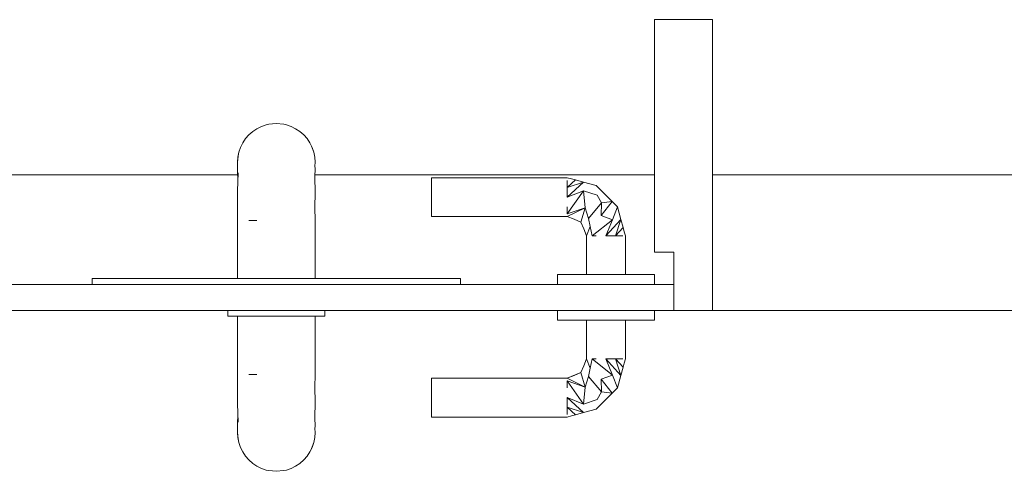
# Model space of a CAD drawing. Header units: millimetres. Extents: x 4480191 to 4481199, y -30324204 to -30323479.
# Tile 231 of 243: x 4480223.169 to 4480224.185, y -30323782.025 to -30323781.559. Entities that reach past the tile are written whole.
import ezdxf

# ---------------------------------------------------------------- set-up
doc = ezdxf.new("R2010")
doc.units = ezdxf.units.MM
doc.layers.add('IFC-Parede padrão-Contorno', color=44, linetype='Continuous', lineweight=5)
doc.layers.add('IFC-Porta-Contorno', color=142, linetype='Continuous', lineweight=5)

msp = doc.modelspace()

# ---------------------------------------------------------------- linework, layer by layer
at = {"layer": 'IFC-Parede padrão-Contorno', "color": 8, "lineweight": 5}
for p, q in [((4480222.144, -30323781.7192), (4480223.3942, -30323781.7192)), ((4480223.4739, -30323781.7192), (4480223.824, -30323781.7192)), ((4480223.884, -30323781.8512), (4480223.884, -30323781.7192)), ((4480223.884, -30323781.7192), (4480223.9277, -30323781.7192)), ((4480223.9277, -30323781.7192), (4480224.284, -30323781.7192)), ((4480223.884, -30323781.8592), (4480223.9277, -30323781.8592)), ((4480223.9277, -30323781.8592), (4480224.284, -30323781.8592))]:
    msp.add_line(p, q, dxfattribs=at)
at = {"layer": 'IFC-Porta-Contorno', "color": 8, "lineweight": 5}
for p, q in [((4480223.824, -30323781.5592), (4480223.8266, -30323781.5592)), ((4480223.824, -30323781.5697), (4480223.824, -30323781.5592)), ((4480223.8266, -30323781.5592), (4480223.884, -30323781.5592)), ((4480223.884, -30323781.8421), (4480223.884, -30323781.5592)), ((4480223.824, -30323781.7992), (4480223.824, -30323781.5697)), ((4480223.4187, -30323781.6693), (4480223.4237, -30323781.6677)), ((4480223.4237, -30323781.6677), (4480223.4262, -30323781.6671)), ((4480223.4262, -30323781.6671), (4480223.434, -30323781.6663)), ((4480223.434, -30323781.6663), (4480223.4418, -30323781.6671)), ((4480223.4418, -30323781.6671), (4480223.4444, -30323781.6677)), ((4480223.4444, -30323781.6677), (4480223.4493, -30323781.6693)), ((4480223.4023, -30323781.6819), (4480223.4057, -30323781.678)), ((4480223.4057, -30323781.678), (4480223.4097, -30323781.6746)), ((4480223.4097, -30323781.6746), (4480223.414, -30323781.6717)), ((4480223.414, -30323781.6717), (4480223.4187, -30323781.6693)), ((4480223.4493, -30323781.6693), (4480223.454, -30323781.6717)), ((4480223.454, -30323781.6717), (4480223.4584, -30323781.6746)), ((4480223.4584, -30323781.6746), (4480223.4623, -30323781.678)), ((4480223.4623, -30323781.678), (4480223.4658, -30323781.6819)), ((4480223.3971, -30323781.691), (4480223.3994, -30323781.6863)), ((4480223.3994, -30323781.6863), (4480223.4023, -30323781.6819)), ((4480223.4658, -30323781.6819), (4480223.4687, -30323781.6863)), ((4480223.4687, -30323781.6863), (4480223.471, -30323781.691)), ((4480223.4687, -30323781.6863), (4480223.4702, -30323781.6899)), ((4480223.3944, -30323781.7011), (4480223.3954, -30323781.6959)), ((4480223.3948, -30323781.6999), (4480223.3954, -30323781.6959)), ((4480223.3954, -30323781.6959), (4480223.3971, -30323781.691)), ((4480223.4702, -30323781.6899), (4480223.4727, -30323781.6959)), ((4480223.471, -30323781.691), (4480223.4727, -30323781.6959)), ((4480223.4727, -30323781.6959), (4480223.4737, -30323781.7011)), ((4480223.394, -30323781.7063), (4480223.3948, -30323781.6999)), ((4480223.394, -30323781.7063), (4480223.3944, -30323781.7011)), ((4480223.394, -30323781.7063), (4480223.3941, -30323781.7105)), ((4480223.4737, -30323781.7011), (4480223.474, -30323781.7063)), ((4480223.4739, -30323781.7104), (4480223.474, -30323781.7063)), ((4480223.3941, -30323781.7165), (4480223.3941, -30323781.7105)), ((4480223.3941, -30323781.7165), (4480223.3944, -30323781.7241)), ((4480223.3941, -30323781.7359), (4480223.3946, -30323781.7171)), ((4480223.4739, -30323781.7104), (4480223.474, -30323781.7128)), ((4480223.4739, -30323781.7214), (4480223.474, -30323781.7128)), ((4480223.4739, -30323781.7214), (4480223.474, -30323781.7376)), ((4480223.594, -30323781.7223), (4480223.734, -30323781.7223)), ((4480223.594, -30323781.723), (4480223.594, -30323781.7223)), ((4480223.594, -30323781.725), (4480223.594, -30323781.723)), ((4480223.594, -30323781.7282), (4480223.594, -30323781.725)), ((4480223.594, -30323781.7323), (4480223.594, -30323781.7282)), ((4480223.734, -30323781.7223), (4480223.7383, -30323781.7234)), ((4480223.734, -30323781.7323), (4480223.7425, -30323781.7246)), ((4480223.734, -30323781.7282), (4480223.734, -30323781.725)), ((4480223.734, -30323781.7323), (4480223.751, -30323781.7268)), ((4480223.734, -30323781.7423), (4480223.751, -30323781.7268)), ((4480223.734, -30323781.7323), (4480223.734, -30323781.7282)), ((4480223.7383, -30323781.7234), (4480223.7425, -30323781.7246)), ((4480223.7425, -30323781.7246), (4480223.751, -30323781.7268)), ((4480223.751, -30323781.7268), (4480223.764, -30323781.7303)), ((4480223.3941, -30323781.7359), (4480223.3941, -30323781.7508)), ((4480223.4739, -30323781.7531), (4480223.474, -30323781.7376)), ((4480223.594, -30323781.7371), (4480223.594, -30323781.7323)), ((4480223.594, -30323781.7423), (4480223.594, -30323781.7371)), ((4480223.734, -30323781.7371), (4480223.734, -30323781.7323)), ((4480223.734, -30323781.7596), (4480223.7507, -30323781.7357)), ((4480223.734, -30323781.7423), (4480223.7507, -30323781.7357)), ((4480223.734, -30323781.7423), (4480223.734, -30323781.7371)), ((4480223.7507, -30323781.7357), (4480223.7526, -30323781.7533)), ((4480223.7507, -30323781.7357), (4480223.7649, -30323781.7404)), ((4480223.764, -30323781.7303), (4480223.775, -30323781.7413)), ((4480223.594, -30323781.7475), (4480223.594, -30323781.7423)), ((4480223.594, -30323781.7523), (4480223.594, -30323781.7475)), ((4480223.756, -30323781.7642), (4480223.7693, -30323781.7483)), ((4480223.7649, -30323781.7404), (4480223.7693, -30323781.7483)), ((4480223.7692, -30323781.7612), (4480223.7805, -30323781.7468)), ((4480223.7692, -30323781.7612), (4480223.7693, -30323781.7483)), ((4480223.7693, -30323781.7483), (4480223.7805, -30323781.7468)), ((4480223.775, -30323781.7413), (4480223.7805, -30323781.7468)), ((4480223.7805, -30323781.7468), (4480223.786, -30323781.7523)), ((4480223.394, -30323781.7663), (4480223.3941, -30323781.7508)), ((4480223.4739, -30323781.7531), (4480223.474, -30323781.7663)), ((4480223.594, -30323781.7564), (4480223.594, -30323781.7523)), ((4480223.594, -30323781.7596), (4480223.594, -30323781.7564)), ((4480223.734, -30323781.7564), (4480223.734, -30323781.7523)), ((4480223.734, -30323781.7596), (4480223.7526, -30323781.7533)), ((4480223.734, -30323781.7623), (4480223.7526, -30323781.7533)), ((4480223.734, -30323781.7596), (4480223.734, -30323781.7564)), ((4480223.7482, -30323781.7682), (4480223.7526, -30323781.7533)), ((4480223.7526, -30323781.7533), (4480223.756, -30323781.7642)), ((4480223.7806, -30323781.7656), (4480223.786, -30323781.7523)), ((4480223.786, -30323781.7523), (4480223.7895, -30323781.7653)), ((4480223.394, -30323781.8263), (4480223.394, -30323781.7663)), ((4480223.4057, -30323781.7663), (4480223.414, -30323781.7663)), ((4480223.4099, -30323781.7663), (4480223.414, -30323781.7663)), ((4480223.474, -30323781.8263), (4480223.474, -30323781.7663)), ((4480223.594, -30323781.7616), (4480223.594, -30323781.7596)), ((4480223.594, -30323781.7623), (4480223.594, -30323781.7616)), ((4480223.594, -30323781.7623), (4480223.734, -30323781.7623)), ((4480223.734, -30323781.7623), (4480223.7411, -30323781.7652)), ((4480223.7411, -30323781.7652), (4480223.7482, -30323781.7682)), ((4480223.7482, -30323781.7682), (4480223.7511, -30323781.7752)), ((4480223.756, -30323781.7642), (4480223.7578, -30323781.7727)), ((4480223.7599, -30323781.7823), (4480223.7806, -30323781.7656)), ((4480223.7692, -30323781.7612), (4480223.7806, -30323781.7656)), ((4480223.774, -30323781.7823), (4480223.7895, -30323781.7653)), ((4480223.774, -30323781.7823), (4480223.7806, -30323781.7656)), ((4480223.784, -30323781.7823), (4480223.7895, -30323781.7653)), ((4480223.7895, -30323781.7653), (4480223.7918, -30323781.7738)), ((4480223.7511, -30323781.7752), (4480223.754, -30323781.7823)), ((4480223.754, -30323781.7823), (4480223.7578, -30323781.7727)), ((4480223.7578, -30323781.7727), (4480223.7599, -30323781.7823)), ((4480223.784, -30323781.7823), (4480223.7918, -30323781.7738)), ((4480223.7918, -30323781.7738), (4480223.7929, -30323781.778)), ((4480223.7929, -30323781.778), (4480223.794, -30323781.7823)), ((4480223.754, -30323781.8223), (4480223.754, -30323781.7823)), ((4480223.7599, -30323781.7823), (4480223.764, -30323781.7823)), ((4480223.774, -30323781.7823), (4480223.7792, -30323781.7823)), ((4480223.7792, -30323781.7823), (4480223.784, -30323781.7823)), ((4480223.784, -30323781.7823), (4480223.7882, -30323781.7823)), ((4480223.7882, -30323781.7823), (4480223.7913, -30323781.7823)), ((4480223.794, -30323781.8223), (4480223.794, -30323781.7823)), ((4480223.824, -30323781.7992), (4480223.8431, -30323781.7992)), ((4480223.8431, -30323781.7992), (4480223.844, -30323781.7992)), ((4480223.844, -30323781.8021), (4480223.844, -30323781.7992)), ((4480223.844, -30323781.8592), (4480223.844, -30323781.8021)), ((4480223.244, -30323781.8313), (4480223.244, -30323781.8263)), ((4480223.244, -30323781.8263), (4480223.5618, -30323781.8263)), ((4480223.5618, -30323781.8263), (4480223.624, -30323781.8263)), ((4480223.624, -30323781.8273), (4480223.624, -30323781.8263)), ((4480223.624, -30323781.8323), (4480223.624, -30323781.8273)), ((4480223.724, -30323781.8323), (4480223.724, -30323781.8223)), ((4480223.724, -30323781.8223), (4480223.7257, -30323781.8223)), ((4480223.7257, -30323781.8223), (4480223.7307, -30323781.8223)), ((4480223.7307, -30323781.8223), (4480223.7387, -30323781.8223)), ((4480223.7387, -30323781.8223), (4480223.749, -30323781.8223)), ((4480223.749, -30323781.8223), (4480223.7611, -30323781.8223)), ((4480223.7599, -30323781.8223), (4480223.764, -30323781.8223)), ((4480223.7611, -30323781.8223), (4480223.774, -30323781.8223)), ((4480223.774, -30323781.8223), (4480223.787, -30323781.8223)), ((4480223.784, -30323781.8223), (4480223.7882, -30323781.8223)), ((4480223.787, -30323781.8223), (4480223.799, -30323781.8223)), ((4480223.799, -30323781.8223), (4480223.8094, -30323781.8223)), ((4480223.8094, -30323781.8223), (4480223.8173, -30323781.8223)), ((4480223.8173, -30323781.8223), (4480223.8223, -30323781.8223)), ((4480223.8223, -30323781.8223), (4480223.824, -30323781.8223)), ((4480223.824, -30323781.8323), (4480223.824, -30323781.8223)), ((4480222.124, -30323781.8323), (4480223.7613, -30323781.8323)), ((4480223.244, -30323781.8323), (4480223.244, -30323781.8313)), ((4480223.714, -30323781.8323), (4480223.824, -30323781.8323)), ((4480223.7613, -30323781.8323), (4480223.844, -30323781.8323)), ((4480223.884, -30323781.8592), (4480223.884, -30323781.8421)), ((4480222.124, -30323781.8592), (4480223.7613, -30323781.8592)), ((4480223.384, -30323781.8652), (4480223.384, -30323781.8592)), ((4480223.484, -30323781.8652), (4480223.484, -30323781.8592)), ((4480223.724, -30323781.8692), (4480223.724, -30323781.8592)), ((4480223.7613, -30323781.8592), (4480223.844, -30323781.8592)), ((4480223.824, -30323781.8692), (4480223.824, -30323781.8592)), ((4480223.844, -30323781.8592), (4480223.8817, -30323781.8592)), ((4480223.8817, -30323781.8592), (4480223.884, -30323781.8592)), ((4480223.384, -30323781.8652), (4480223.3857, -30323781.8652)), ((4480223.3857, -30323781.8652), (4480223.3907, -30323781.8652)), ((4480223.3907, -30323781.8652), (4480223.3987, -30323781.8652)), ((4480223.394, -30323781.9252), (4480223.394, -30323781.8652)), ((4480223.3987, -30323781.8652), (4480223.409, -30323781.8652)), ((4480223.409, -30323781.8652), (4480223.4211, -30323781.8652)), ((4480223.4211, -30323781.8652), (4480223.434, -30323781.8652)), ((4480223.434, -30323781.8652), (4480223.447, -30323781.8652)), ((4480223.447, -30323781.8652), (4480223.459, -30323781.8652)), ((4480223.459, -30323781.8652), (4480223.4694, -30323781.8652)), ((4480223.4694, -30323781.8652), (4480223.4773, -30323781.8652)), ((4480223.474, -30323781.9252), (4480223.474, -30323781.8652)), ((4480223.4773, -30323781.8652), (4480223.4823, -30323781.8652)), ((4480223.4823, -30323781.8652), (4480223.484, -30323781.8652)), ((4480223.724, -30323781.8692), (4480223.7257, -30323781.8692)), ((4480223.7257, -30323781.8692), (4480223.7307, -30323781.8692)), ((4480223.7307, -30323781.8692), (4480223.7387, -30323781.8692)), ((4480223.7387, -30323781.8692), (4480223.749, -30323781.8692)), ((4480223.749, -30323781.8692), (4480223.7611, -30323781.8692)), ((4480223.754, -30323781.9092), (4480223.754, -30323781.8692)), ((4480223.7611, -30323781.8692), (4480223.774, -30323781.8692)), ((4480223.774, -30323781.8692), (4480223.787, -30323781.8692)), ((4480223.787, -30323781.8692), (4480223.799, -30323781.8692)), ((4480223.794, -30323781.9092), (4480223.794, -30323781.8692)), ((4480223.799, -30323781.8692), (4480223.8094, -30323781.8692)), ((4480223.8094, -30323781.8692), (4480223.8173, -30323781.8692)), ((4480223.8173, -30323781.8692), (4480223.8223, -30323781.8692)), ((4480223.8223, -30323781.8692), (4480223.824, -30323781.8692)), ((4480223.7511, -30323781.9163), (4480223.754, -30323781.9092)), ((4480223.754, -30323781.9092), (4480223.7578, -30323781.9188)), ((4480223.7578, -30323781.9188), (4480223.7599, -30323781.9092)), ((4480223.7599, -30323781.9092), (4480223.764, -30323781.9092)), ((4480223.7599, -30323781.9092), (4480223.7806, -30323781.9259)), ((4480223.774, -30323781.9092), (4480223.7792, -30323781.9092)), ((4480223.774, -30323781.9092), (4480223.7806, -30323781.9259)), ((4480223.774, -30323781.9092), (4480223.7895, -30323781.9262)), ((4480223.7792, -30323781.9092), (4480223.784, -30323781.9092)), ((4480223.784, -30323781.9092), (4480223.7882, -30323781.9092)), ((4480223.784, -30323781.9092), (4480223.7895, -30323781.9262)), ((4480223.784, -30323781.9092), (4480223.7918, -30323781.9177)), ((4480223.7882, -30323781.9092), (4480223.7913, -30323781.9092)), ((4480223.7929, -30323781.9135), (4480223.794, -30323781.9092)), ((4480223.7482, -30323781.9234), (4480223.7511, -30323781.9163)), ((4480223.756, -30323781.9274), (4480223.7578, -30323781.9188)), ((4480223.7895, -30323781.9262), (4480223.7918, -30323781.9177)), ((4480223.7918, -30323781.9177), (4480223.7929, -30323781.9135)), ((4480223.394, -30323781.9252), (4480223.3941, -30323781.9408)), ((4480223.4057, -30323781.9252), (4480223.414, -30323781.9252)), ((4480223.4739, -30323781.9385), (4480223.474, -30323781.9252)), ((4480223.594, -30323781.9292), (4480223.734, -30323781.9292)), ((4480223.594, -30323781.9299), (4480223.594, -30323781.9292)), ((4480223.594, -30323781.9319), (4480223.594, -30323781.9299)), ((4480223.594, -30323781.9351), (4480223.594, -30323781.9319)), ((4480223.734, -30323781.9292), (4480223.7482, -30323781.9234)), ((4480223.734, -30323781.9292), (4480223.7411, -30323781.9263)), ((4480223.734, -30323781.9292), (4480223.7526, -30323781.9383)), ((4480223.734, -30323781.9319), (4480223.7526, -30323781.9383)), ((4480223.734, -30323781.9319), (4480223.7507, -30323781.9558)), ((4480223.734, -30323781.9351), (4480223.734, -30323781.9319)), ((4480223.7411, -30323781.9263), (4480223.7482, -30323781.9234)), ((4480223.7482, -30323781.9234), (4480223.7526, -30323781.9383)), ((4480223.7526, -30323781.9383), (4480223.756, -30323781.9274)), ((4480223.756, -30323781.9274), (4480223.7693, -30323781.9433)), ((4480223.7692, -30323781.9303), (4480223.7806, -30323781.9259)), ((4480223.7692, -30323781.9303), (4480223.7693, -30323781.9433)), ((4480223.7692, -30323781.9303), (4480223.7805, -30323781.9447)), ((4480223.7806, -30323781.9259), (4480223.786, -30323781.9392)), ((4480223.786, -30323781.9392), (4480223.7895, -30323781.9262)), ((4480223.3941, -30323781.9556), (4480223.3941, -30323781.9408)), ((4480223.4739, -30323781.9385), (4480223.474, -30323781.9539)), ((4480223.594, -30323781.9392), (4480223.594, -30323781.9351)), ((4480223.594, -30323781.9441), (4480223.594, -30323781.9392)), ((4480223.734, -30323781.9392), (4480223.734, -30323781.9351)), ((4480223.7507, -30323781.9558), (4480223.7526, -30323781.9383)), ((4480223.7805, -30323781.9447), (4480223.786, -30323781.9392)), ((4480223.594, -30323781.9492), (4480223.594, -30323781.9441)), ((4480223.594, -30323781.9544), (4480223.594, -30323781.9492)), ((4480223.734, -30323781.9492), (4480223.7507, -30323781.9558)), ((4480223.734, -30323781.9492), (4480223.751, -30323781.9647)), ((4480223.734, -30323781.9544), (4480223.734, -30323781.9492)), ((4480223.7507, -30323781.9558), (4480223.7649, -30323781.9511)), ((4480223.7649, -30323781.9511), (4480223.7693, -30323781.9433)), ((4480223.7693, -30323781.9433), (4480223.7805, -30323781.9447)), ((4480223.7695, -30323781.9557), (4480223.7805, -30323781.9447)), ((4480223.7695, -30323781.9557), (4480223.775, -30323781.9502)), ((4480223.775, -30323781.9502), (4480223.7805, -30323781.9447)), ((4480223.3941, -30323781.9556), (4480223.3946, -30323781.9744)), ((4480223.4739, -30323781.9702), (4480223.474, -30323781.9539)), ((4480223.594, -30323781.9592), (4480223.594, -30323781.9544)), ((4480223.594, -30323781.9634), (4480223.594, -30323781.9592)), ((4480223.734, -30323781.9592), (4480223.734, -30323781.9544)), ((4480223.734, -30323781.9592), (4480223.751, -30323781.9647)), ((4480223.734, -30323781.9592), (4480223.7425, -30323781.967)), ((4480223.734, -30323781.9634), (4480223.734, -30323781.9592)), ((4480223.751, -30323781.9647), (4480223.764, -30323781.9612)), ((4480223.764, -30323781.9612), (4480223.7695, -30323781.9557)), ((4480223.3941, -30323781.9751), (4480223.3944, -30323781.9675)), ((4480223.4739, -30323781.9702), (4480223.474, -30323781.9788)), ((4480223.594, -30323781.9666), (4480223.594, -30323781.9634)), ((4480223.594, -30323781.9685), (4480223.594, -30323781.9666)), ((4480223.594, -30323781.9692), (4480223.594, -30323781.9685)), ((4480223.594, -30323781.9692), (4480223.734, -30323781.9692)), ((4480223.734, -30323781.9666), (4480223.734, -30323781.9634)), ((4480223.734, -30323781.9692), (4480223.7383, -30323781.9681)), ((4480223.7383, -30323781.9681), (4480223.7425, -30323781.967)), ((4480223.7425, -30323781.967), (4480223.751, -30323781.9647)), ((4480223.394, -30323781.9852), (4480223.3941, -30323781.9811)), ((4480223.3941, -30323781.9751), (4480223.3941, -30323781.9811)), ((4480223.4739, -30323781.9812), (4480223.474, -30323781.9788)), ((4480223.4739, -30323781.9812), (4480223.474, -30323781.9852)), ((4480223.394, -30323781.9852), (4480223.3944, -30323781.9904)), ((4480223.394, -30323781.9852), (4480223.3948, -30323781.9917)), ((4480223.3944, -30323781.9904), (4480223.3954, -30323781.9956)), ((4480223.3948, -30323781.9917), (4480223.3954, -30323781.9956)), ((4480223.4727, -30323781.9956), (4480223.4737, -30323781.9904)), ((4480223.4737, -30323781.9904), (4480223.474, -30323781.9852)), ((4480223.3954, -30323781.9956), (4480223.3971, -30323782.0005)), ((4480223.3971, -30323782.0005), (4480223.3994, -30323782.0052)), ((4480223.4687, -30323782.0052), (4480223.471, -30323782.0005)), ((4480223.4687, -30323782.0052), (4480223.4702, -30323782.0016)), ((4480223.4702, -30323782.0016), (4480223.4727, -30323781.9956)), ((4480223.471, -30323782.0005), (4480223.4727, -30323781.9956)), ((4480223.3994, -30323782.0052), (4480223.4023, -30323782.0096)), ((4480223.4023, -30323782.0096), (4480223.4057, -30323782.0135)), ((4480223.4623, -30323782.0135), (4480223.4658, -30323782.0096)), ((4480223.4658, -30323782.0096), (4480223.4687, -30323782.0052)), ((4480223.4057, -30323782.0135), (4480223.4097, -30323782.017)), ((4480223.4097, -30323782.017), (4480223.414, -30323782.0199)), ((4480223.414, -30323782.0199), (4480223.4187, -30323782.0222)), ((4480223.4187, -30323782.0222), (4480223.4237, -30323782.0239)), ((4480223.4444, -30323782.0239), (4480223.4493, -30323782.0222)), ((4480223.4493, -30323782.0222), (4480223.454, -30323782.0199)), ((4480223.454, -30323782.0199), (4480223.4584, -30323782.017)), ((4480223.4584, -30323782.017), (4480223.4623, -30323782.0135)), ((4480223.4237, -30323782.0239), (4480223.4262, -30323782.0245)), ((4480223.4262, -30323782.0245), (4480223.434, -30323782.0252)), ((4480223.434, -30323782.0252), (4480223.4418, -30323782.0245)), ((4480223.4418, -30323782.0245), (4480223.4444, -30323782.0239))]:
    msp.add_line(p, q, dxfattribs=at)

doc.saveas('drawing.dxf')
